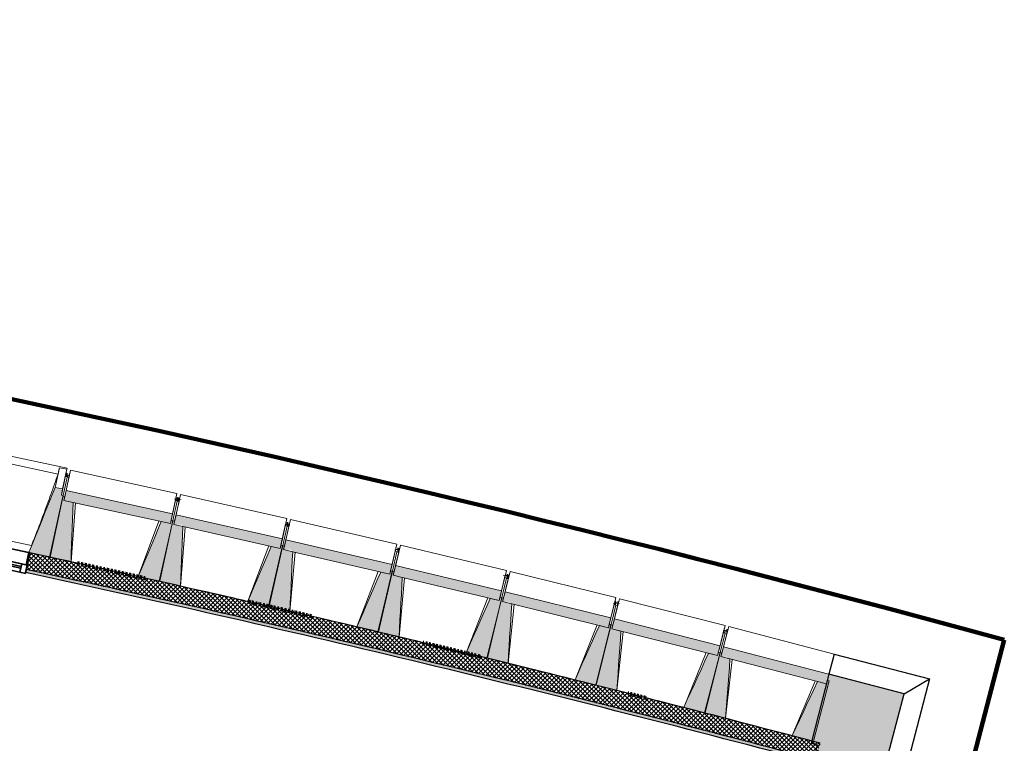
# Model space of a CAD drawing. Header units: centimetres. Extents: x -2631 to 8345, y -3715 to 485.
# Tile 64 of 82: x 760 to 1546, y -1871 to -1294. Entities that reach past the tile are written whole.
import ezdxf

# ---------------------------------------------------------------- set-up
doc = ezdxf.new("R2010")
doc.units = ezdxf.units.CM
doc.linetypes.add('Tiret', pattern=[0.25, 0.125, -0.125])
doc.linetypes.add('Tiret_2_', pattern=[0.25, 0.125, -0.125])
for name, color, linetype, lineweight in [('0-1', 7, 'Continuous', 5), ('HACHURE_C-3', 7, 'Continuous', 18), ('MENUISERIES', 7, 'Continuous', 18), ('MENUISERIES-1', 7, 'Continuous', 25), ('MUR', 7, 'Continuous', 25), ('MUR_C', 7, 'Continuous', 25), ('OSSATURE', 7, 'Continuous', 18), ('OSSATURE_C', 7, 'Continuous', 18), ('SOL', 7, 'Continuous', 25)]:
    doc.layers.add(name, color=color, linetype=linetype, lineweight=lineweight)
doc.layers.add('A-ANNO-NPLT', color=7, linetype='Continuous', lineweight=25, plot=False)
for name, color, linetype, lineweight, true_color in [('A-GLAZ-GLAS', 7, 'Continuous', 25, 0x5c63b1), ('ANNOTATIONS', 4, 'Tiret', 100, 0x00ffff), ('ANNOTATIONS-3', 4, 'Tiret_2_', 100, 0x00ffff), ('ANNOTATIONS-6', 5, 'Continuous', 100, 0x0000ff), ('HACHURE-1', 7, 'Continuous', 25, 0x787878), ('HACHURE_C-1', 7, 'Continuous', 25, 0xdadada), ('MENUISERIES-2', 7, 'Continuous', 25, 0x5c63b1), ('MUR-1', 5, 'Continuous', 25, 0x0000ff), ('OSSATURE-1', 7, 'Continuous', 5, 0x787878)]:
    doc.layers.add(name, color=color, linetype=linetype, lineweight=lineweight, true_color=true_color)
pattern_1 = [(45, (0, 0), (-1.767767, 1.767767), []), (135, (0, 0), (-1.767767, -1.767767), [])]

# ---------------------------------------------------------------- blocks, each defined once
blk = doc.blocks.new('XXX_VIDE FENETRE - 550-V24-2021_015_1114_DCE_1_50_Sols Chape')
at = {"layer": 'A-ANNO-NPLT'}
for p, q in [((-28.5, 0), (-28.5, -10)), ((-27.5, 0), (-28.5, 0)), ((-27.5, -10), (-27.5, 0)), ((28.5, 0), (27.5, 0)), ((27.5, 0), (27.5, -10)), ((28.5, -10), (28.5, 0)), ((-28.5, -10), (-27.5, -10)), ((-24, -10), (-28.5, -10)), ((-28.5, -10), (-28.5, -16.75)), ((-24, -16.75), (-24, -10)), ((24, -10), (24, -16.75)), ((28.5, -10), (24, -10)), ((27.5, -10), (28.5, -10)), ((28.5, -16.75), (28.5, -10)), ((-28.5, -16.75), (-24, -16.75)), ((24, -16.75), (28.5, -16.75))]:
    blk.add_line(p, q, dxfattribs=at)
at = {"layer": 'A-GLAZ-GLAS'}
for p, q in [((24, -12), (-24, -12)), ((-24, -12), (-24, -13.5)), ((-24, -13.5), (24, -13.5)), ((24, -13.5), (24, -12))]:
    blk.add_line(p, q, dxfattribs=at)
at = {"layer": 'MENUISERIES-1'}
for p, q in [((-27.5, 0), (-27.5, -10)), ((27.5, 0), (-27.5, 0)), ((0, 0), (28.5, 0)), ((27.5, -10), (27.5, 0)), ((28.5, 0), (28.5, -10)), ((-28.5, -10), (-28.5, -0.25)), ((28.5, -10), (-28.5, -10)), ((-28.5, -16.75), (-28.5, -10)), ((-28.5, -10), (28.5, -10)), ((-27.5, -10), (27.5, -10)), ((-24, -10), (-24, -16.75)), ((24, -10), (-24, -10)), ((24, -16.75), (24, -10)), ((28.5, -10), (28.5, -16.75)), ((28.5, -16.75), (-28.5, -16.75)), ((-24, -16.75), (24, -16.75))]:
    blk.add_line(p, q, dxfattribs=at)
at = {"layer": 'MENUISERIES-2'}
for p, q in [((-24, -13.5), (-24, -12)), ((-24, -12), (24, -12)), ((24, -13.5), (-24, -13.5)), ((24, -12), (24, -13.5))]:
    blk.add_line(p, q, dxfattribs=at)
blk = doc.blocks.new('B02_ARC_rvt-1-2021_015_1114_DCE_1_50_Sols Chape')
at = {"layer": 'HACHURE_C-1'}
h = blk.add_hatch(color=256, dxfattribs=at)
h.paths.add_polyline_path([(1379.23, -1882.57), (1379.86, -1880.15), (1256.8, -1848.21), (1134.09, -1817.55), (1011.1, -1788.03), (887.84, -1759.64), (764.86, -1732.5), (764.33, -1734.94), (888.4, -1762.33), (1011.67, -1790.73), (1134.68, -1820.27), (1257.42, -1850.94), (1369.91, -1880.15)])
h.paths.add_polyline_path([(708.59, -1723.03), (709.12, -1720.59), (677.25, -1713.89), (676.72, -1716.33), (708.49, -1723.01)])
h.paths.add_polyline_path([(620.89, -1704.78), (621.43, -1702.34), (589.78, -1695.9), (589.29, -1698.35), (620.83, -1704.77)])
h.paths.add_polyline_path([(533.4, -1687.17), (533.88, -1684.72), (522.06, -1682.38), (521.58, -1684.83), (533.27, -1687.14)])
h.paths.add_polyline_path([(511.57, -1682.87), (512.05, -1680.41), (502.02, -1678.45), (501.55, -1680.9), (510.96, -1682.75)])
h.paths.add_polyline_path([(445.58, -1670.08), (446.05, -1667.63), (435.4, -1665.59), (434.93, -1668.05), (445.45, -1670.06)])
h.paths.add_polyline_path([(433.7, -1667.82), (434.17, -1665.36), (433.87, -1665.33), (433.39, -1667.76), (433.54, -1667.79)])
at = {"layer": 'HACHURE_C-3'}
h = blk.add_hatch(dxfattribs=at)
h.set_pattern_fill('FP_1', color=256, style=0, pattern_type=2)
h.set_pattern_definition(pattern_1)
h.paths.add_polyline_path([(1382.28, -1880.79), (1385.68, -1867.73), (1379.86, -1866.21), (1257.42, -1834.44), (1134.68, -1803.81), (1011.1, -1774.18), (887.84, -1745.82), (767.75, -1719.31), (764.86, -1732.5), (891.38, -1760.45), (1014.77, -1788.9), (1137.88, -1818.49), (1260.72, -1849.22), (1381.99, -1880.72)])
h.paths.add_polyline_path([(709.12, -1720.59), (712, -1707.4), (680.13, -1700.7), (677.25, -1713.89), (708.59, -1720.48)])
h.paths.add_polyline_path([(621.43, -1702.34), (624.31, -1689.15), (592.4, -1682.66), (589.78, -1695.9), (620.89, -1702.23)])
h.paths.add_polyline_path([(533.88, -1684.72), (536.51, -1671.47), (524.66, -1669.13), (522.06, -1682.38), (533.27, -1684.59)])
h.paths.add_polyline_path([(512.05, -1680.41), (514.65, -1667.17), (504.55, -1665.19), (502.02, -1678.45), (510.96, -1680.2)])
h.paths.add_polyline_path([(446.05, -1667.63), (448.59, -1654.37), (436.49, -1652.06), (433.87, -1665.3), (445.58, -1667.54)])
h = blk.add_hatch(dxfattribs=at)
h.set_pattern_fill('FP_1', color=256, style=0, pattern_type=2)
h.set_pattern_definition(pattern_1)
h.paths.add_polyline_path([(1239.45, -2482.27), (1398.73, -1871.19), (1385.68, -1867.73), (1226.39, -2478.86), (1237.47, -2481.75)])
at = {"layer": 'ANNOTATIONS'}
blk.add_line((1245.44, -1831.39), (1259.42, -1834.94), dxfattribs=at)
for start, end in [(77.426679, 77.656542), (76.853804, 77.075364), (76.283017, 76.476119)]:
    blk.add_arc((-2132.29, -15154.19), 13744.31, start, end, dxfattribs=at)
at = {"layer": 'MUR'}
blk.add_line((764.33, -1734.94), (767.75, -1719.31), dxfattribs=at)
at = {"layer": 'MUR_C'}
blk.add_line((767.75, -1719.31), (764.33, -1734.94), dxfattribs=at)
at = {"layer": 'MUR_C', "flags": 128}
for points in [[(1385.68, -1867.73), (1384.47, -1867.41), (1383.27, -1867.09)], [(1398.73, -1871.19), (1392.21, -1869.46), (1385.68, -1867.73)]]:
    blk.add_lwpolyline(points, dxfattribs=at)
at = {"layer": 'MUR_C'}
for radius, start, end in [(13744.31, 75.180034, 77.819101), (13728.31, 75.179789, 77.819277), (13730.81, 75.179827, 77.819249)]:
    blk.add_arc((-2132.29, -15154.19), radius, start, end, dxfattribs=at)
at = {"layer": 'SOL'}
for start, end in [(77.501959, 77.772586), (77.501959, 77.772586), (76.976348, 77.247444), (76.976348, 77.247444), (76.450671, 76.722302), (76.450671, 76.722302), (75.924915, 76.197161), (75.924915, 76.197161), (75.39906, 75.67202), (75.39906, 75.67202)]:
    blk.add_arc((-2132.29, -15154.19), 13744.31, start, end, dxfattribs=at)
at = {"layer": 'MENUISERIES', "rotation": 347.6686805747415}
blk.add_blockref('XXX_VIDE FENETRE - 550-V24-2021_015_1114_DCE_1_50_Sols Chape', (739.91, -1713.21), dxfattribs=at)
blk = doc.blocks.new('Murs 3 - Murs 1-3190398-2021_015_1114_DCE_1_50_Sols Chape')
at = {"layer": 'HACHURE-1'}
blk.add_hatch(color=256, dxfattribs=at).paths.add_polyline_path([(1449.62, -1893.15), (1465.65, -1831.65), (1405.72, -1816.08), (1391.43, -1871.07), (1396.33, -1872.34), (1394.64, -1878.82), (1439.79, -1890.59)])
at = {"layer": 'MUR'}
for p, q in [((1409.91, -1799.97), (1405.72, -1816.08)), ((1409.91, -1799.97), (1485.96, -1819.74)), ((1465.65, -1831.65), (1485.96, -1819.74)), ((1485.96, -1819.74), (1465.73, -1897.35)), ((1465.73, -1897.35), (1449.62, -1893.15))]:
    blk.add_line(p, q, dxfattribs=at)
at = {"layer": 'MUR_C'}
for p, q in [((1405.72, -1816.08), (1391.43, -1871.07)), ((1465.65, -1831.65), (1405.72, -1816.08)), ((1449.62, -1893.15), (1465.65, -1831.65)), ((1391.43, -1871.07), (1396.33, -1872.34)), ((1396.33, -1872.34), (1394.64, -1878.82)), ((1394.64, -1878.82), (1449.62, -1893.15))]:
    blk.add_line(p, q, dxfattribs=at)
blk = doc.blocks.new('B02_DC_STR_rvt-1-2021_015_1114_DCE_1_50_Sols Chape')
at = {"layer": 'OSSATURE-1'}
for points in [[(783.91, -1722.6), (794.32, -1673.47), (792.85, -1673.16), (793.89, -1668.27), (788.02, -1667.03), (766.79, -1718.98), (777.41, -1721.23)], [(800.56, -1726.4), (802.17, -1678.93), (794.9, -1677.34), (795.52, -1674.53), (794.05, -1674.21), (783.46, -1722.66), (787.55, -1723.56)], [(879.9, -1695.92), (881.62, -1688.04), (796.63, -1669.46), (794.9, -1677.34), (872.63, -1694.33)], [(967.54, -1715.83), (969.31, -1707.96), (884.44, -1688.82), (882.67, -1696.69), (889.1, -1696.69), (889.1, -1698.14), (960.28, -1714.19)], [(871.38, -1741.88), (881.98, -1693.43), (880.51, -1693.11), (879.9, -1695.92), (872.63, -1694.33), (854.29, -1738.15), (864.77, -1740.44)], [(888, -1745.79), (889.93, -1698.33), (882.67, -1696.69), (883.3, -1693.89), (881.84, -1693.56), (870.93, -1741.94), (882.67, -1744.58)], [(958.73, -1761.73), (969.63, -1713.35), (968.17, -1713.02), (967.54, -1715.83), (960.28, -1714.19), (941.65, -1757.88), (952.3, -1760.28)], [(975.32, -1765.74), (977.55, -1718.3), (970.3, -1716.62), (970.95, -1713.81), (969.49, -1713.47), (958.27, -1761.78), (958.59, -1761.86)], [(1055.05, -1736.3), (1056.87, -1728.44), (972.13, -1708.76), (970.3, -1716.62), (976.59, -1716.62), (976.59, -1718.08), (1047.8, -1734.62)], [(1142.42, -1757.34), (1144.3, -1749.5), (1059.68, -1729.26), (1057.81, -1737.11), (1135.18, -1755.61)], [(1045.94, -1782.15), (1057.16, -1733.84), (1055.7, -1733.5), (1055.05, -1736.3), (1047.8, -1734.62), (1028.89, -1778.19), (1039.69, -1780.7)], [(1062.5, -1786.27), (1065.05, -1738.84), (1057.81, -1737.11), (1058.48, -1734.31), (1057.02, -1733.96), (1045.48, -1782.2), (1057.81, -1785.15)], [(1229.66, -1778.96), (1231.58, -1771.12), (1147.1, -1750.34), (1145.18, -1758.17), (1150.76, -1758.17), (1150.76, -1759.55), (1222.43, -1777.18)], [(1133.01, -1803.13), (1144.55, -1754.9), (1143.09, -1754.55), (1142.42, -1757.34), (1135.18, -1755.61), (1115.99, -1799.06), (1126.96, -1801.68)], [(1149.55, -1807.36), (1152.4, -1759.95), (1145.18, -1758.17), (1145.86, -1755.38), (1144.41, -1755.02), (1132.56, -1803.18), (1145.18, -1806.28)], [(1219.95, -1824.68), (1231.8, -1776.52), (1230.34, -1776.16), (1229.66, -1778.96), (1222.43, -1777.18), (1202.96, -1820.5), (1214.08, -1823.24)], [(1236.46, -1829.02), (1239.62, -1781.63), (1232.41, -1779.8), (1233.11, -1777.01), (1231.66, -1776.64), (1219.49, -1824.73), (1232.41, -1827.99)], [(1316.75, -1801.14), (1318.73, -1793.32), (1234.38, -1771.98), (1232.41, -1779.8), (1312.89, -1800.16)], [(1306.75, -1846.8), (1318.91, -1798.72), (1317.45, -1798.35), (1316.75, -1801.14), (1309.53, -1799.31), (1289.78, -1842.51), (1301.07, -1845.36)], [(1323.23, -1851.24), (1326.7, -1803.87), (1319.49, -1802), (1320.22, -1799.21), (1318.77, -1798.84), (1306.29, -1846.84), (1319.49, -1850.27)], [(1403.7, -1823.88), (1405.72, -1816.08), (1321.52, -1794.19), (1319.49, -1802), (1324.18, -1802), (1324.18, -1803.22), (1396.49, -1822.01)], [(1393.39, -1869.48), (1405.87, -1821.48), (1404.42, -1821.1), (1403.7, -1823.88), (1396.49, -1822.01), (1376.46, -1865.08), (1387.91, -1868.05)]]:
    blk.add_hatch(color=256, dxfattribs=at).paths.add_polyline_path(points)
at = {"layer": 'ANNOTATIONS-3'}
for p, q in [((796.29, -1656.92), (799.23, -1657.56)), ((884.21, -1676.19), (887.14, -1676.85)), ((972, -1696.04), (974.93, -1696.71)), ((1059.66, -1716.44), (1062.58, -1717.14)), ((1147.19, -1737.42), (1150.11, -1738.13)), ((1234.58, -1758.96), (1237.49, -1759.69)), ((1321.83, -1781.07), (1324.74, -1781.82))]:
    blk.add_line(p, q, dxfattribs=at)
at = {"layer": 'OSSATURE'}
for p, q in [((797.41, -1651.66), (712.3, -1633.63)), ((790.26, -1656.34), (716.93, -1640.81)), ((791.35, -1651.3), (788.02, -1667.03)), ((791.34, -1651.32), (791.35, -1651.3)), ((791.35, -1651.3), (797.22, -1652.54)), ((797.22, -1652.54), (793.89, -1668.27)), ((797.65, -1657.74), (794.32, -1673.47)), ((796.18, -1657.43), (794.98, -1663.11)), ((797.65, -1657.74), (796.18, -1657.43)), ((796.63, -1669.46), (800.18, -1653.2)), ((797.41, -1651.66), (797.22, -1652.57)), ((797.45, -1658.67), (798.91, -1658.99)), ((885.17, -1671.78), (800.18, -1653.2)), ((794.98, -1663.11), (792.85, -1673.16)), ((795.52, -1674.53), (798.91, -1658.99)), ((885.17, -1671.78), (881.62, -1688.04)), ((884.44, -1688.82), (888.1, -1672.59)), ((972.97, -1691.72), (888.1, -1672.59)), ((804.06, -1679.34), (800.56, -1726.4)), ((883.91, -1677.57), (880.51, -1693.11)), ((885.37, -1677.89), (881.98, -1693.43)), ((883.3, -1693.89), (886.8, -1678.37)), ((883.91, -1677.57), (885.37, -1677.89)), ((885.34, -1678.04), (886.8, -1678.37)), ((854.29, -1738.15), (870.74, -1693.92)), ((971.67, -1697.51), (968.17, -1713.02)), ((972.97, -1691.72), (969.31, -1707.96)), ((973.13, -1697.84), (969.63, -1713.35)), ((971.67, -1697.51), (973.13, -1697.84)), ((972.13, -1708.76), (975.89, -1692.55)), ((973.1, -1697.98), (974.55, -1698.32)), ((1060.64, -1712.23), (975.89, -1692.55)), ((713.2, -1701.65), (769.01, -1713.47)), ((891.81, -1698.75), (888, -1745.79)), ((970.95, -1713.81), (974.55, -1698.32)), ((766.82, -1718.91), (739.91, -1713.21)), ((1060.64, -1712.23), (1056.87, -1728.44)), ((1059.68, -1729.26), (1063.55, -1713.08)), ((1148.17, -1733.31), (1063.55, -1713.08)), ((941.65, -1757.88), (958.39, -1713.76)), ((979.43, -1718.74), (975.32, -1765.74)), ((1059.3, -1718.01), (1055.7, -1733.5)), ((1060.76, -1718.35), (1057.16, -1733.84)), ((1058.48, -1734.31), (1062.18, -1718.84)), ((1059.3, -1718.01), (1060.76, -1718.35)), ((1060.72, -1718.5), (1062.18, -1718.84)), ((1028.89, -1778.19), (1045.92, -1734.18)), ((1148.17, -1733.31), (1144.3, -1749.5)), ((1147.1, -1750.34), (1151.08, -1734.18)), ((1235.56, -1754.96), (1151.08, -1734.18)), ((1066.92, -1739.29), (1062.5, -1786.27)), ((1146.79, -1739.08), (1143.09, -1754.55)), ((1148.25, -1739.43), (1144.55, -1754.9)), ((1145.86, -1755.38), (1149.66, -1739.93)), ((1146.79, -1739.08), (1148.25, -1739.43)), ((1148.21, -1739.58), (1149.66, -1739.93)), ((1115.99, -1799.06), (1133.3, -1755.16)), ((1154.28, -1760.41), (1149.55, -1807.36)), ((1234.14, -1760.72), (1230.34, -1776.16)), ((1235.56, -1754.96), (1231.58, -1771.12)), ((1234.14, -1760.72), (1235.6, -1761.08)), ((1234.38, -1771.98), (1238.47, -1755.85)), ((1322.81, -1777.18), (1238.47, -1755.85)), ((1235.6, -1761.08), (1231.8, -1776.52)), ((1233.11, -1777.01), (1237.01, -1761.59)), ((1235.56, -1761.23), (1237.01, -1761.59)), ((1202.96, -1820.5), (1220.55, -1776.72)), ((1241.49, -1782.1), (1236.46, -1829.02)), ((1321.35, -1782.93), (1317.45, -1798.35)), ((1322.81, -1777.18), (1318.73, -1793.32)), ((1322.81, -1783.3), (1318.91, -1798.72)), ((1320.22, -1799.21), (1324.22, -1783.82)), ((1321.35, -1782.93), (1322.81, -1783.3)), ((1321.52, -1794.19), (1325.71, -1778.08)), ((1322.77, -1783.45), (1324.22, -1783.82)), ((1409.91, -1799.97), (1325.71, -1778.08)), ((1289.78, -1842.51), (1307.66, -1798.84)), ((1409.91, -1799.97), (1405.72, -1816.08)), ((1328.56, -1804.36), (1323.23, -1851.24)), ((1408.42, -1805.71), (1404.42, -1821.1)), ((1376.46, -1865.08), (1394.62, -1821.53))]:
    blk.add_line(p, q, dxfattribs=at)
at = {"layer": 'OSSATURE', "flags": 128}
blk.add_lwpolyline([(790.26, -1656.34), (790.48, -1655.33), (790.69, -1654.33), (790.91, -1653.33), (791.13, -1652.32), (791.34, -1651.32)], dxfattribs=at)
at = {"layer": 'OSSATURE'}
blk.add_open_spline([(769, -1713.47), (770.56, -1709.54), (772.93, -1703.46), (776.09, -1695.21), (778.73, -1688.22), (781.53, -1680.67), (785.47, -1669.87), (788.36, -1661.76), (790.26, -1656.34)], degree=3, knots=[0.0183438, 0.0183438, 0.0183438, 0.0183438, 0.2222222, 0.3333333, 0.4444444, 0.5833333, 0.7222222, 1, 1, 1, 1], dxfattribs=at)
at = {"layer": 'OSSATURE_C'}
for p, q in [((794.05, -1674.21), (783.46, -1722.66)), ((783.91, -1722.6), (794.32, -1673.47)), ((793.89, -1668.27), (788.02, -1667.03)), ((792.85, -1673.16), (793.89, -1668.27)), ((794.32, -1673.47), (792.85, -1673.16)), ((795.52, -1674.53), (794.05, -1674.21)), ((796.63, -1669.46), (794.9, -1677.34)), ((881.62, -1688.04), (796.63, -1669.46)), ((794.9, -1677.34), (795.52, -1674.53)), ((802.17, -1678.93), (794.9, -1677.34)), ((794.9, -1677.34), (802.17, -1678.93)), ((802.23, -1678.94), (879.9, -1695.92)), ((879.9, -1695.92), (881.62, -1688.04)), ((884.44, -1688.82), (882.67, -1696.69)), ((969.31, -1707.96), (884.44, -1688.82)), ((881.84, -1693.56), (870.93, -1741.94)), ((871.38, -1741.88), (881.98, -1693.43)), ((879.9, -1695.92), (872.63, -1694.33)), ((880.51, -1693.11), (879.9, -1695.92)), ((881.98, -1693.43), (880.51, -1693.11)), ((883.3, -1693.89), (881.84, -1693.56)), ((882.67, -1696.69), (883.3, -1693.89)), ((889.93, -1698.33), (882.67, -1696.69)), ((882.67, -1696.69), (889.93, -1698.33)), ((889.98, -1698.34), (967.54, -1715.83)), ((969.49, -1713.47), (958.27, -1761.78)), ((958.73, -1761.73), (969.63, -1713.35)), ((967.54, -1715.83), (969.31, -1707.96)), ((968.17, -1713.02), (967.54, -1715.83)), ((969.63, -1713.35), (968.17, -1713.02)), ((970.95, -1713.81), (969.49, -1713.47)), ((972.13, -1708.76), (970.3, -1716.62)), ((1056.87, -1728.44), (972.13, -1708.76)), ((766.79, -1718.98), (783.91, -1722.6)), ((967.54, -1715.83), (960.28, -1714.19)), ((970.3, -1716.62), (970.95, -1713.81)), ((977.55, -1718.3), (970.3, -1716.62)), ((970.3, -1716.62), (977.55, -1718.3)), ((977.6, -1718.31), (1055.05, -1736.3)), ((783.46, -1722.66), (800.56, -1726.4)), ((1055.05, -1736.3), (1056.87, -1728.44)), ((1059.68, -1729.26), (1057.81, -1737.11)), ((1144.3, -1749.5), (1059.68, -1729.26)), ((1057.02, -1733.96), (1045.48, -1782.2)), ((1045.94, -1782.15), (1057.16, -1733.84)), ((1055.05, -1736.3), (1047.8, -1734.62)), ((1055.7, -1733.5), (1055.05, -1736.3)), ((1057.16, -1733.84), (1055.7, -1733.5)), ((1058.48, -1734.31), (1057.02, -1733.96)), ((1057.81, -1737.11), (1058.48, -1734.31)), ((1065.05, -1738.84), (1057.81, -1737.11)), ((1057.81, -1737.11), (1065.05, -1738.84)), ((854.29, -1738.15), (871.38, -1741.88)), ((870.93, -1741.94), (888, -1745.79)), ((1065.1, -1738.85), (1142.42, -1757.34)), ((1142.42, -1757.34), (1144.3, -1749.5)), ((1147.1, -1750.34), (1145.18, -1758.17)), ((1231.58, -1771.12), (1147.1, -1750.34)), ((941.65, -1757.88), (958.73, -1761.73)), ((1144.41, -1755.02), (1132.56, -1803.18)), ((1133.01, -1803.13), (1144.55, -1754.9)), ((1142.42, -1757.34), (1135.18, -1755.61)), ((1143.09, -1754.55), (1142.42, -1757.34)), ((1144.55, -1754.9), (1143.09, -1754.55)), ((1145.86, -1755.38), (1144.41, -1755.02)), ((1145.18, -1758.17), (1145.86, -1755.38)), ((1152.4, -1759.95), (1145.18, -1758.17)), ((1145.18, -1758.17), (1229.66, -1778.96)), ((958.27, -1761.78), (975.32, -1765.74)), ((1231.66, -1776.64), (1219.49, -1824.73)), ((1219.95, -1824.68), (1231.8, -1776.52)), ((1229.66, -1778.96), (1231.58, -1771.12)), ((1230.34, -1776.16), (1229.66, -1778.96)), ((1231.8, -1776.52), (1230.34, -1776.16)), ((1233.11, -1777.01), (1231.66, -1776.64)), ((1234.38, -1771.98), (1232.41, -1779.8)), ((1318.73, -1793.32), (1234.38, -1771.98)), ((1028.89, -1778.19), (1045.94, -1782.15)), ((1045.48, -1782.2), (1062.5, -1786.27)), ((1229.66, -1778.96), (1222.43, -1777.18)), ((1232.41, -1779.8), (1233.11, -1777.01)), ((1239.62, -1781.63), (1232.41, -1779.8)), ((1232.41, -1779.8), (1316.75, -1801.14)), ((1115.99, -1799.06), (1133.01, -1803.13)), ((1318.77, -1798.84), (1306.29, -1846.84)), ((1306.75, -1846.8), (1318.91, -1798.72)), ((1316.75, -1801.14), (1309.53, -1799.31)), ((1316.75, -1801.14), (1318.73, -1793.32)), ((1317.45, -1798.35), (1316.75, -1801.14)), ((1318.91, -1798.72), (1317.45, -1798.35)), ((1320.22, -1799.21), (1318.77, -1798.84)), ((1321.52, -1794.19), (1319.49, -1802)), ((1319.49, -1802), (1320.22, -1799.21)), ((1405.72, -1816.08), (1321.52, -1794.19)), ((1132.56, -1803.18), (1149.55, -1807.36)), ((1326.7, -1803.87), (1319.49, -1802)), ((1319.49, -1802), (1403.7, -1823.88)), ((1202.96, -1820.5), (1219.95, -1824.68)), ((1393.39, -1869.48), (1405.87, -1821.48)), ((1403.7, -1823.88), (1396.49, -1822.01)), ((1403.7, -1823.88), (1405.72, -1816.08)), ((1404.42, -1821.1), (1403.7, -1823.88)), ((1405.87, -1821.48), (1404.42, -1821.1)), ((1219.49, -1824.73), (1236.46, -1829.02)), ((1289.78, -1842.51), (1306.75, -1846.8)), ((1306.29, -1846.84), (1323.23, -1851.24)), ((1376.46, -1865.08), (1393.39, -1869.48))]:
    blk.add_line(p, q, dxfattribs=at)
at = {"layer": 'OSSATURE_C', "flags": 128}
for points in [[(788.02, -1667.03), (785.37, -1673.52), (782.71, -1680.01), (780.06, -1686.51), (777.41, -1693), (774.75, -1699.5), (772.1, -1705.99), (769.45, -1712.48), (766.79, -1718.98)], [(800.56, -1726.4), (800.79, -1719.62), (801.02, -1712.84), (801.25, -1706.06), (801.48, -1699.27), (801.71, -1692.49), (801.94, -1685.71), (802.17, -1678.93)], [(872.63, -1694.33), (870.01, -1700.59), (867.39, -1706.85), (864.77, -1713.11), (862.15, -1719.37), (859.53, -1725.63), (856.91, -1731.89), (854.29, -1738.15)], [(888, -1745.79), (888.28, -1739.01), (888.55, -1732.23), (888.83, -1725.45), (889.1, -1718.67), (889.38, -1711.89), (889.65, -1705.11), (889.93, -1698.33)], [(960.28, -1714.19), (957.62, -1720.43), (954.96, -1726.67), (952.3, -1732.91), (949.64, -1739.16), (946.97, -1745.4), (944.31, -1751.64), (941.65, -1757.88)], [(975.32, -1765.74), (975.64, -1758.97), (975.96, -1752.19), (976.27, -1745.41), (976.59, -1738.63), (976.91, -1731.85), (977.23, -1725.08), (977.55, -1718.3)], [(1047.8, -1734.62), (1045.1, -1740.84), (1042.39, -1747.07), (1039.69, -1753.29), (1036.99, -1759.51), (1034.29, -1765.74), (1031.59, -1771.96), (1028.89, -1778.19)], [(1062.5, -1786.27), (1062.86, -1779.49), (1063.23, -1772.72), (1063.59, -1765.94), (1063.96, -1759.17), (1064.32, -1752.39), (1064.68, -1745.61), (1065.05, -1738.84)], [(1135.18, -1755.61), (1132.44, -1761.82), (1129.7, -1768.03), (1126.96, -1774.23), (1124.22, -1780.44), (1121.48, -1786.65), (1118.73, -1792.85), (1115.99, -1799.06)], [(1149.55, -1807.36), (1149.96, -1800.59), (1150.36, -1793.81), (1150.77, -1787.04), (1151.18, -1780.27), (1151.59, -1773.49), (1152, -1766.72), (1152.4, -1759.95)], [(1222.43, -1777.18), (1219.65, -1783.37), (1216.87, -1789.56), (1214.08, -1795.75), (1211.3, -1801.93), (1208.52, -1808.12), (1205.74, -1814.31), (1202.96, -1820.5)], [(1236.46, -1829.02), (1236.91, -1822.25), (1237.36, -1815.48), (1237.81, -1808.71), (1238.27, -1801.94), (1238.72, -1795.17), (1239.17, -1788.4), (1239.62, -1781.63)], [(1309.53, -1799.31), (1306.71, -1805.48), (1303.89, -1811.65), (1301.07, -1817.82), (1298.25, -1823.99), (1295.42, -1830.17), (1292.6, -1836.34), (1289.78, -1842.51)], [(1323.23, -1851.24), (1323.72, -1844.47), (1324.22, -1837.71), (1324.71, -1830.94), (1325.21, -1824.17), (1325.71, -1817.41), (1326.2, -1810.64), (1326.7, -1803.87)], [(1396.49, -1822.01), (1393.63, -1828.16), (1390.77, -1834.32), (1387.91, -1840.47), (1385.04, -1846.62), (1382.18, -1852.77), (1379.32, -1858.92), (1376.46, -1865.08)]]:
    blk.add_lwpolyline(points, dxfattribs=at)
at = {"layer": 'SOL'}
for p, q in [((796.29, -1656.92), (796.18, -1657.43)), ((799.23, -1657.56), (796.29, -1656.92)), ((798.91, -1658.99), (799.23, -1657.56)), ((884.21, -1676.19), (883.91, -1677.57)), ((887.14, -1676.85), (884.21, -1676.19)), ((886.8, -1678.37), (887.14, -1676.85)), ((972, -1696.04), (971.67, -1697.51)), ((974.93, -1696.71), (972, -1696.04)), ((974.55, -1698.32), (974.93, -1696.71)), ((1059.66, -1716.44), (1059.3, -1718.01)), ((1062.58, -1717.14), (1059.66, -1716.44)), ((1062.18, -1718.84), (1062.58, -1717.14)), ((1147.19, -1737.42), (1146.79, -1739.08)), ((1150.11, -1738.13), (1147.19, -1737.42)), ((1149.66, -1739.93), (1150.11, -1738.13)), ((1234.58, -1758.96), (1234.14, -1760.72)), ((1237.49, -1759.69), (1234.58, -1758.96)), ((1237.01, -1761.59), (1237.49, -1759.69)), ((1321.83, -1781.07), (1321.35, -1782.93)), ((1324.74, -1781.82), (1321.83, -1781.07)), ((1324.22, -1783.82), (1324.74, -1781.82)), ((1408.93, -1803.74), (1408.42, -1805.71))]:
    blk.add_line(p, q, dxfattribs=at)
at = {"layer": 'MUR-1'}
blk.add_blockref('Murs 3 - Murs 1-3190398-2021_015_1114_DCE_1_50_Sols Chape', (0, 0), dxfattribs=at)

msp = doc.modelspace()

# ---------------------------------------------------------------- linework, layer by layer
at = {"layer": 'ANNOTATIONS-6'}
msp.add_line((1545.717, -1788.714), (1338.538, -2583.533), dxfattribs=at)
msp.add_arc((-2138.417, -15254.541), 13960.706, 74.6988109, 91.2861431, dxfattribs=at)

# ---------------------------------------------------------------- block references
at = {"layer": '0-1'}
for name in ['B02_DC_STR_rvt-1-2021_015_1114_DCE_1_50_Sols Chape', 'B02_ARC_rvt-1-2021_015_1114_DCE_1_50_Sols Chape']:
    msp.add_blockref(name, (0, 0), dxfattribs=at)

doc.saveas('drawing.dxf')
